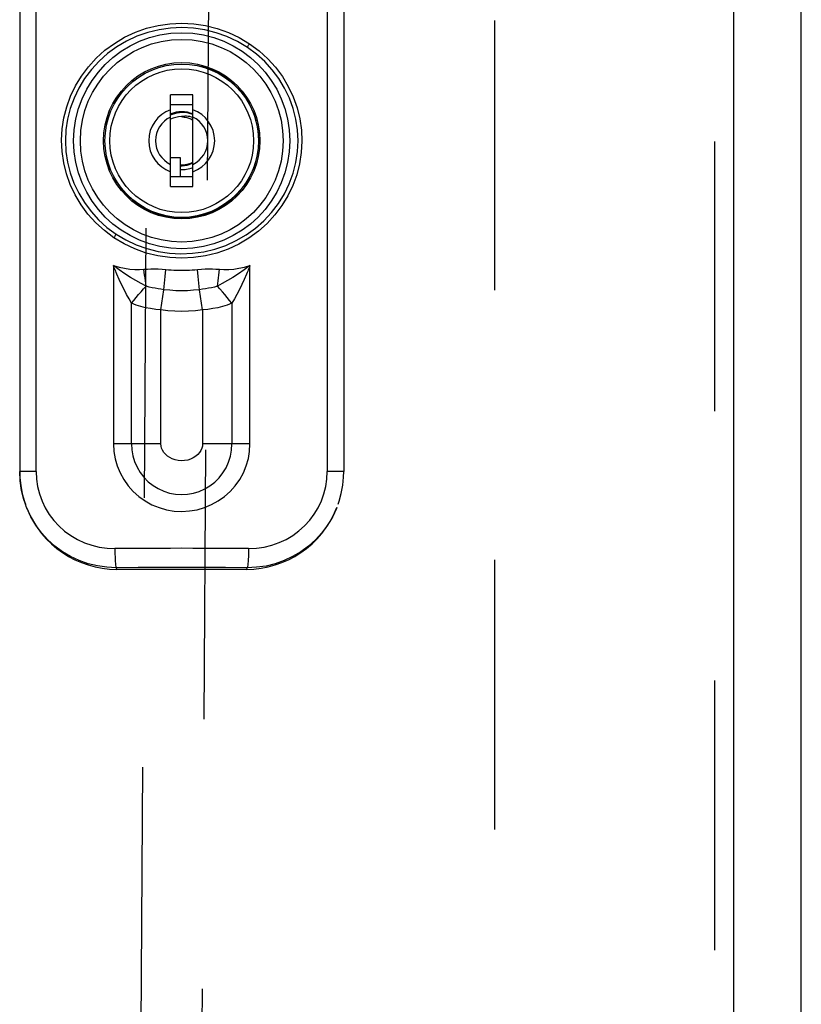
# Model space of a CAD drawing. Header units: inches. Extents: x 0 to 200, y 0 to 129.
# Tile 13 of 99: x 74.49 to 77.67, y 24.9 to 28.92. Entities that reach past the tile are written whole.
import ezdxf

# ---------------------------------------------------------------- set-up
doc = ezdxf.new("R2010")
doc.units = ezdxf.units.IN
doc.header["$LTSCALE"] = 11
doc.header["$MEASUREMENT"] = 0
doc.linetypes.add('HIDDEN', pattern=[0.2, 0.1, -0.1])
doc.layers.get('0').update_dxf_attribs({"linetype": 'CONTINUOUS'})
doc.layers.add('DEFAULT_2', color=8, linetype='HIDDEN')
doc.layers.add('FRONT_LOWER_DOOR_ASSEMBLY', color=7, linetype='CONTINUOUS')

msp = doc.modelspace()

# ---------------------------------------------------------------- linework, layer by layer
at = {"color": 3, "linetype": 'Continuous'}
msp.add_line((77.6731, 12.8368), (77.6731, 78.3508), dxfattribs=at)
at = {"layer": 'DEFAULT_2', "color": 8, "linetype": 'HIDDEN'}
msp.add_line((76.4231, 16.8128), (76.4231, 47.3758), dxfattribs=at)
at = {"layer": 'FRONT_LOWER_DOOR_ASSEMBLY', "color": 8, "linetype": 'HIDDEN'}
for p, q in [((77.3186, 48.2198), (77.3186, 15.8758)), ((75.0149, 30.2658), (74.9317, 17.2639)), ((75.1817, 17.2623), (75.2649, 30.2642))]:
    msp.add_line(p, q, dxfattribs=at)
at = {"layer": 'FRONT_LOWER_DOOR_ASSEMBLY', "color": 3, "linetype": 'Continuous'}
msp.add_line((77.3966, 48.2198), (77.3966, 15.8758), dxfattribs=at)
at = {"layer": 'FRONT_LOWER_DOOR_ASSEMBLY', "color": 7, "linetype": 'Continuous'}
for p, q in [((74.486, 29.647), (74.486, 27.0728)), ((74.5528, 27.0728), (74.5528, 29.647)), ((75.7403, 29.647), (75.7403, 27.0728)), ((75.8072, 29.647), (75.8072, 27.0728)), ((75.2285, 28.727), (75.2273, 28.7275)), ((75.2273, 28.7275), (75.2273, 28.725)), ((75.2371, 28.7235), (75.2385, 28.7279)), ((75.2371, 28.7224), (75.2371, 28.7235)), ((75.1919, 28.6098), (75.1013, 28.6098)), ((75.1013, 28.2358), (75.1013, 28.6098)), ((75.1919, 28.2358), (75.1919, 28.6098)), ((75.1013, 28.5705), (75.1919, 28.5705)), ((74.8415, 28.3309), (74.8459, 28.3323)), ((74.8442, 28.3421), (74.8419, 28.3421)), ((74.8459, 28.3323), (74.8472, 28.3323)), ((75.1013, 28.3539), (75.1407, 28.3539)), ((75.1407, 28.3539), (75.1407, 28.2752)), ((75.1919, 28.2752), (75.1013, 28.2752)), ((75.1013, 28.2358), (75.1919, 28.2358)), ((74.8681, 27.913), (74.8681, 27.1856)), ((75.0792, 27.869), (75.0822, 27.8972)), ((75.214, 27.869), (75.2109, 27.8972)), ((75.425, 27.1856), (75.425, 27.913)), ((75.0763, 27.8413), (75.0792, 27.869)), ((75.2168, 27.8413), (75.214, 27.869)), ((75.0618, 27.7325), (75.0736, 27.8149)), ((75.0736, 27.8149), (75.0763, 27.8413)), ((75.2195, 27.8149), (75.2168, 27.8413)), ((75.2313, 27.7325), (75.2195, 27.8149)), ((74.942, 27.1856), (74.942, 27.7594)), ((75.0618, 27.1856), (75.0618, 27.7325)), ((75.2313, 27.7325), (75.2313, 27.1856)), ((75.3512, 27.7594), (75.3512, 27.1856)), ((75.0618, 27.1856), (74.8681, 27.1856)), ((75.425, 27.1856), (75.2313, 27.1856)), ((74.5528, 27.0728), (74.486, 27.0728)), ((75.8072, 27.0728), (75.7403, 27.0728)), ((74.5141, 26.9262), (74.509, 26.9396)), ((74.5155, 26.9228), (74.5141, 26.9262)), ((74.5141, 26.9262), (74.5154, 26.9231)), ((74.5173, 26.9188), (74.5155, 26.9228)), ((75.7778, 26.9231), (75.7791, 26.9262)), ((74.8796, 26.6803), (74.8822, 26.6738)), ((75.411, 26.6738), (75.4136, 26.6803)), ((75.411, 26.6738), (74.8822, 26.6738))]:
    msp.add_line(p, q, dxfattribs=at)
for points in [[(74.8699, 28.027), (74.8312, 28.0559), (74.796, 28.0879), (74.7641, 28.1232), (74.736, 28.1612), (74.712, 28.2015), (74.6921, 28.2437), (74.6765, 28.2878), (74.6653, 28.333), (74.6587, 28.3786), (74.6566, 28.4246), (74.6591, 28.4707), (74.6661, 28.5164), (74.6775, 28.5612), (74.6933, 28.6048), (74.7134, 28.6468), (74.7376, 28.6868), (74.7659, 28.7247), (74.798, 28.7598), (74.8335, 28.7917), (74.8721, 28.8201), (74.9137, 28.8447), (74.9576, 28.8653), (75.0034, 28.8815), (75.0505, 28.8931), (75.0981, 28.9001), (75.1466, 28.9025)], [(75.1466, 28.9025), (75.196, 28.9), (75.2442, 28.8928), (75.2915, 28.881), (75.3373, 28.8646), (75.3812, 28.8438), (75.4234, 28.8186)], [(75.4143, 28.8037), (75.3737, 28.8278), (75.3312, 28.8479), (75.287, 28.8636), (75.2414, 28.875), (75.1947, 28.8819), (75.1475, 28.8843), (75.1005, 28.8821), (75.054, 28.8754), (75.0085, 28.8643), (74.9642, 28.8488), (74.9218, 28.8291), (74.8816, 28.8055), (74.8442, 28.7782), (74.8097, 28.7475), (74.7784, 28.7136), (74.7508, 28.6769), (74.7271, 28.6379), (74.7075, 28.597), (74.6921, 28.5546), (74.6811, 28.5111), (74.6746, 28.4671), (74.6724, 28.4228)], [(75.4234, 28.8186), (75.4623, 28.7895), (75.4975, 28.7574), (75.5293, 28.7223), (75.5572, 28.6844), (75.5813, 28.6439), (75.6013, 28.6013), (75.6168, 28.5574), (75.6279, 28.5124), (75.6345, 28.4665), (75.6365, 28.4203), (75.634, 28.3742), (75.6269, 28.3285), (75.6155, 28.2838), (75.5997, 28.2403), (75.5794, 28.1982), (75.555, 28.158), (75.5268, 28.1204), (75.4948, 28.0855), (75.4593, 28.0537), (75.4207, 28.0253), (75.3792, 28.0008), (75.3355, 27.9803), (75.2899, 27.9642), (75.243, 27.9525), (75.1953, 27.9456), (75.1466, 27.9432)], [(75.4143, 28.8037), (75.4151, 28.8052), (75.4162, 28.8072), (75.4177, 28.8097), (75.4194, 28.8124), (75.4213, 28.8154), (75.4234, 28.8186)], [(75.6208, 28.4228), (75.6186, 28.4673), (75.612, 28.5114), (75.601, 28.5548), (75.5857, 28.597), (75.5662, 28.6377), (75.5428, 28.6763), (75.5158, 28.7123), (75.4853, 28.7457), (75.4514, 28.7763), (75.4143, 28.8037)], [(75.2371, 28.7235), (75.2345, 28.7246), (75.2321, 28.7256), (75.23, 28.7264), (75.2285, 28.727)], [(75.1013, 28.5278), (75.1086, 28.531), (75.118, 28.5342), (75.1277, 28.5366), (75.1375, 28.5382), (75.1475, 28.5389), (75.1575, 28.5387), (75.1674, 28.5377), (75.1773, 28.5358), (75.1871, 28.5331), (75.1919, 28.5313)], [(75.1919, 28.5179), (75.1865, 28.5195), (75.1797, 28.521), (75.1728, 28.522), (75.1658, 28.5225), (75.1589, 28.5226), (75.1519, 28.5221), (75.1451, 28.5212)], [(75.1451, 28.5212), (75.1475, 28.521), (75.1498, 28.5207), (75.1522, 28.5203), (75.1546, 28.5198), (75.1569, 28.5193), (75.1592, 28.5188)], [(75.1592, 28.5188), (75.1675, 28.5173), (75.1756, 28.5152), (75.1836, 28.5123), (75.1912, 28.5087), (75.1919, 28.5083)], [(74.6724, 28.4228), (74.6745, 28.3788), (74.6811, 28.3348), (74.6921, 28.2913), (74.7073, 28.249), (74.7266, 28.2086), (74.7499, 28.1701), (74.7771, 28.1337), (74.8078, 28.0999), (74.8419, 28.0692), (74.879, 28.0419)], [(74.879, 28.0419), (74.9187, 28.0182), (74.9607, 27.9983), (75.0048, 27.9825), (75.0502, 27.971), (75.0964, 27.9639), (75.1431, 27.9614), (75.1901, 27.9633), (75.2366, 27.9698), (75.2821, 27.9806), (75.3263, 27.9958), (75.3688, 28.0152), (75.4092, 28.0386), (75.4469, 28.0658), (75.4817, 28.0964), (75.5132, 28.1302), (75.5411, 28.1669), (75.5652, 28.2061), (75.5852, 28.2474), (75.6007, 28.29), (75.6119, 28.3337), (75.6186, 28.3782), (75.6208, 28.4228)], [(74.8419, 28.3421), (74.842, 28.3419), (74.8425, 28.3405)], [(74.8425, 28.3405), (74.843, 28.3393), (74.8435, 28.3379), (74.8443, 28.3362), (74.845, 28.3343), (74.8459, 28.3323)], [(75.1919, 28.3318), (75.1847, 28.3281), (75.176, 28.3247), (75.1671, 28.3221), (75.1579, 28.3203), (75.1486, 28.3194), (75.1407, 28.3193)], [(74.879, 28.0419), (74.8782, 28.0404), (74.877, 28.0383), (74.8756, 28.0359), (74.8739, 28.0332), (74.872, 28.0301), (74.8699, 28.027)], [(75.1466, 27.9432), (75.0975, 27.9456), (75.0494, 27.9527), (75.0018, 27.9646), (74.9557, 27.9811), (74.9118, 28.0019), (74.8699, 28.027)], [(74.8681, 27.913), (74.891, 27.9068), (74.9131, 27.9022), (74.9344, 27.899), (74.9548, 27.8972), (74.9742, 27.8969), (74.9928, 27.898)], [(75.0012, 27.8287), (74.9811, 27.8398), (74.9599, 27.8519), (74.9378, 27.8652), (74.9152, 27.8796), (74.8919, 27.8956), (74.8681, 27.913)], [(74.8821, 27.8788), (74.8797, 27.8844), (74.8773, 27.89), (74.875, 27.8957), (74.8727, 27.9014), (74.8704, 27.9072), (74.8681, 27.913)], [(74.9928, 27.898), (75.0067, 27.8992), (75.0211, 27.8998), (75.0358, 27.8999), (75.0509, 27.8995), (75.0664, 27.8986), (75.0822, 27.8972)], [(75.0012, 27.8287), (74.9998, 27.8399), (74.9983, 27.8512), (74.9969, 27.8628), (74.9955, 27.8744), (74.9941, 27.8862), (74.9928, 27.898)], [(75.0822, 27.8972), (75.0929, 27.8962), (75.1036, 27.8954), (75.1144, 27.8948), (75.1251, 27.8943), (75.1358, 27.894), (75.1466, 27.894)], [(75.1466, 27.894), (75.1573, 27.894), (75.1681, 27.8943), (75.1788, 27.8948), (75.1895, 27.8954), (75.2002, 27.8962), (75.2109, 27.8972)], [(75.2109, 27.8972), (75.2268, 27.8986), (75.2423, 27.8995), (75.2574, 27.8999), (75.2721, 27.8998), (75.2864, 27.8992), (75.3004, 27.898)], [(75.425, 27.913), (75.4012, 27.8955), (75.378, 27.8796), (75.3553, 27.8652), (75.3332, 27.8519), (75.312, 27.8398), (75.292, 27.8287)], [(75.292, 27.8287), (75.2934, 27.8399), (75.2948, 27.8512), (75.2962, 27.8628), (75.2976, 27.8744), (75.299, 27.8862), (75.3004, 27.898)], [(75.3004, 27.898), (75.3189, 27.8969), (75.3384, 27.8972), (75.3588, 27.899), (75.3801, 27.9022), (75.4022, 27.9069), (75.425, 27.913)], [(75.425, 27.913), (75.4228, 27.9072), (75.4205, 27.9014), (75.4181, 27.8957), (75.4158, 27.89), (75.4135, 27.8844), (75.4111, 27.8788)], [(74.942, 27.7594), (74.9317, 27.7773), (74.9215, 27.7959), (74.9114, 27.8154), (74.9014, 27.8358), (74.8916, 27.8569), (74.8821, 27.8788)], [(75.4111, 27.8788), (75.4015, 27.8569), (75.3917, 27.8358), (75.3818, 27.8154), (75.3717, 27.7959), (75.3615, 27.7773), (75.3512, 27.7594)], [(74.942, 27.7594), (74.9512, 27.7714), (74.9609, 27.7833), (74.9707, 27.795), (74.9807, 27.8065), (74.9909, 27.8178), (75.0012, 27.8287)], [(75.0736, 27.8149), (75.0619, 27.8165), (75.0499, 27.8183), (75.0378, 27.8205), (75.0258, 27.823), (75.0135, 27.8257), (75.0012, 27.8287)], [(75.2195, 27.8149), (75.1952, 27.8123), (75.1708, 27.8107), (75.1464, 27.8102), (75.122, 27.8107), (75.0977, 27.8123), (75.0736, 27.8149)], [(75.292, 27.8287), (75.2801, 27.8258), (75.268, 27.8231), (75.256, 27.8206), (75.2439, 27.8184), (75.2317, 27.8165), (75.2195, 27.8149)], [(75.3512, 27.7594), (75.3419, 27.7714), (75.3323, 27.7833), (75.3225, 27.795), (75.3124, 27.8065), (75.3022, 27.8178), (75.292, 27.8287)], [(75.0618, 27.7325), (75.0407, 27.7345), (75.0199, 27.7375), (74.9995, 27.7415), (74.9797, 27.7464), (74.9605, 27.7524), (74.942, 27.7594)], [(75.2313, 27.7325), (75.2032, 27.7292), (75.1749, 27.7272), (75.1466, 27.7265), (75.1182, 27.7272), (75.09, 27.7292), (75.0618, 27.7325)], [(75.3512, 27.7594), (75.3326, 27.7524), (75.3135, 27.7464), (75.2936, 27.7415), (75.2733, 27.7375), (75.2525, 27.7345), (75.2313, 27.7325)], [(74.8681, 27.1856), (74.8698, 27.1551), (74.8749, 27.1252), (74.8834, 27.0957), (74.8952, 27.0671), (74.9102, 27.0401), (74.9282, 27.0148), (74.9489, 26.9916), (74.9722, 26.9708), (74.9977, 26.9528), (75.0251, 26.9377), (75.054, 26.9258), (75.0842, 26.9171), (75.1154, 26.9118), (75.1469, 26.9101), (75.1783, 26.9119), (75.2092, 26.9171), (75.2394, 26.9258), (75.2684, 26.9378), (75.2958, 26.953), (75.3213, 26.9711), (75.3445, 26.9918), (75.3652, 27.015), (75.3831, 27.0403), (75.3981, 27.0674), (75.4099, 27.096), (75.4183, 27.1256), (75.4234, 27.1553), (75.425, 27.1856)], [(74.942, 27.1856), (74.9434, 27.1617), (74.9476, 27.1375), (74.9547, 27.1137), (74.9648, 27.0908), (74.9776, 27.0691), (74.9928, 27.0493), (75.0103, 27.0315), (75.0297, 27.016), (75.0509, 27.003), (75.0734, 26.9927), (75.0968, 26.9852), (75.121, 26.9806), (75.1455, 26.979), (75.17, 26.9804), (75.1942, 26.9847), (75.2177, 26.9919), (75.2402, 27.0019), (75.2616, 27.0147), (75.2812, 27.03), (75.2988, 27.0475), (75.3142, 27.0672), (75.3272, 27.0886), (75.3376, 27.1114), (75.3451, 27.1356), (75.3497, 27.1604), (75.3512, 27.1856)], [(75.2313, 27.1856), (75.2307, 27.1769), (75.2285, 27.1681), (75.2247, 27.1591), (75.2193, 27.1504), (75.2123, 27.1423), (75.2038, 27.135), (75.1939, 27.1287), (75.1829, 27.1236), (75.1709, 27.1198), (75.1582, 27.1175), (75.1453, 27.1169), (75.1323, 27.1178), (75.1198, 27.1204), (75.1081, 27.1244), (75.0975, 27.1297), (75.088, 27.1361), (75.08, 27.1433), (75.0733, 27.1512), (75.0682, 27.1597), (75.0646, 27.1684), (75.0625, 27.177), (75.0618, 27.1856)], [(74.509, 26.9396), (74.5027, 26.9587), (74.4935, 26.9961), (74.4879, 27.0343), (74.486, 27.0728)], [(74.486, 27.0728), (74.4867, 27.0487), (74.4902, 27.0153), (74.4964, 26.9823), (74.5055, 26.95), (74.509, 26.9396)], [(74.5528, 27.0728), (74.5544, 27.0418), (74.5589, 27.0114), (74.5665, 26.9815), (74.577, 26.9525), (74.5903, 26.9247), (74.6064, 26.8982), (74.625, 26.8735), (74.6459, 26.8507), (74.6692, 26.83), (74.6945, 26.8115), (74.7214, 26.7957), (74.7499, 26.7825), (74.7797, 26.7721), (74.8106, 26.7646), (74.842, 26.7602), (74.8742, 26.7588)], [(75.419, 26.7588), (75.4514, 26.7602), (75.4831, 26.7647), (75.514, 26.7723), (75.5438, 26.7828), (75.5724, 26.7961), (75.5994, 26.812), (75.6245, 26.8304), (75.6477, 26.8512), (75.6687, 26.8741), (75.6873, 26.899), (75.7032, 26.9253), (75.7164, 26.9531), (75.7268, 26.9821), (75.7343, 27.012), (75.7388, 27.0421), (75.7403, 27.0728)], [(75.7842, 26.9397), (75.7881, 26.9514), (75.7971, 26.9838), (75.8032, 27.0166), (75.8065, 27.0497), (75.8072, 27.0728)], [(75.7791, 26.9262), (75.7773, 26.9218), (75.7608, 26.8869), (75.741, 26.8538), (75.7178, 26.8227), (75.6918, 26.794), (75.6631, 26.7682), (75.6321, 26.7454), (75.599, 26.7257), (75.564, 26.7094), (75.5277, 26.6966), (75.4903, 26.6874), (75.4521, 26.682), (75.4136, 26.6803)], [(74.8796, 26.6803), (74.841, 26.682), (74.8027, 26.6875), (74.765, 26.6967), (74.7285, 26.7096), (74.6936, 26.726), (74.6604, 26.7458), (74.6293, 26.7688), (74.6006, 26.7948), (74.5747, 26.8234), (74.5518, 26.8544), (74.532, 26.8875), (74.5173, 26.9188)], [(75.1466, 26.7596), (75.1011, 26.7594), (75.0557, 26.7593), (75.0102, 26.7594), (74.9648, 26.7593), (74.9195, 26.7591), (74.8742, 26.7588)], [(74.8742, 26.7588), (74.8743, 26.7471), (74.8745, 26.7358), (74.8749, 26.7252), (74.8753, 26.7154), (74.8759, 26.7063), (74.8765, 26.6982), (74.8772, 26.6914), (74.878, 26.686), (74.8788, 26.6823), (74.8796, 26.6803)], [(75.419, 26.7588), (75.3737, 26.7591), (75.3283, 26.7593), (75.2829, 26.7594), (75.2375, 26.7593), (75.192, 26.7594), (75.1466, 26.7596)], [(75.419, 26.7588), (75.4189, 26.7471), (75.4186, 26.7358), (75.4183, 26.7252), (75.4178, 26.7154), (75.4173, 26.7063), (75.4167, 26.6982), (75.416, 26.6914), (75.4152, 26.686), (75.4144, 26.6823), (75.4136, 26.6803)], [(75.4136, 26.6803), (75.3246, 26.6808), (75.2356, 26.681), (75.1466, 26.6811), (75.0575, 26.681), (74.9685, 26.6808), (74.8796, 26.6803)]]:
    msp.add_lwpolyline(points, dxfattribs=at)
for radius in [0.4406, 0.4133, 0.3189, 0.313, 0.2933]:
    msp.add_circle((75.1466, 28.4228), radius, dxfattribs=at)
for centre, radius, start, end in [((75.2224, 28.7275), 0.00492, 0, 51.9744), ((75.1466, 28.4228), 0.314, 196.7623, 73.2377), ((75.1466, 28.4228), 0.1344, 109.6837, 250.3163), ((75.1466, 28.4228), 0.1181, 67.4322, 112.557), ((75.1466, 28.4228), 0.1344, 289.6837, 70.3163), ((75.1466, 28.4228), 0.1066, 115.1385, 244.8615), ((75.1466, 28.4228), 0.0984, 90.8881, 117.4183), ((75.1466, 28.4228), 0.1066, 295.1385, 64.8615), ((74.8419, 28.347), 0.00492, 217.5374, 270), ((75.1466, 28.4228), 0.0984, 266.5608, 297.3916), ((75.1466, 28.4228), 0.1181, 267.136, 292.5445)]:
    msp.add_arc(centre, radius, start, end, dxfattribs=at)
for centre, major_axis, start_param, end_param in [((74.881, 27.069), (0.1466, -0.3673), 4.712473, 5.904934), ((75.4122, 27.069), (0.1466, 0.3673), -2.763341, -1.571172)]:
    msp.add_ellipse(centre, major_axis=major_axis, ratio=0.995592, start_param=start_param, end_param=end_param, dxfattribs=at)

doc.saveas('drawing.dxf')
